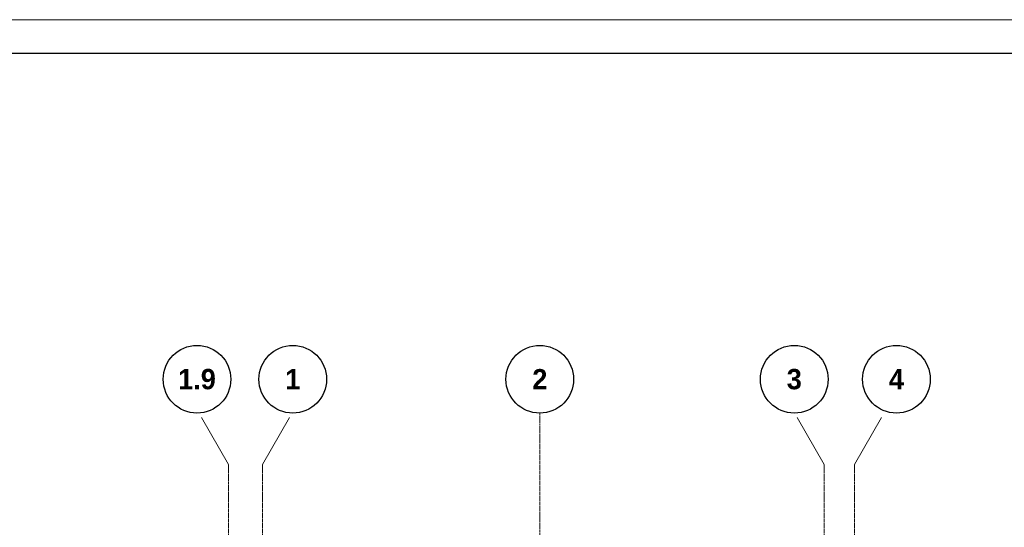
# Model space of a CAD drawing. Header units: millimetres. Extents: x -56135 to 1694203, y -446411 to -23139.
# Tile 124 of 256: x 668678 to 683227, y -105758 to -98264. Entities that reach past the tile are written whole.
import ezdxf

# ---------------------------------------------------------------- set-up
doc = ezdxf.new("R2010")
doc.units = ezdxf.units.MM
doc.linetypes.add('______5', pattern=[1100, 800, -100, 100, -100])
doc.linetypes.add('осевая', pattern=[50.8, 31.75, -6.35, 6.35, -6.35])
for name, color, linetype, lineweight in [('Оси', 40, '______5', 18), ('РАЗМЕРЫ', 1, 'Continuous', 9), ('ТОНКИЕ', 7, 'Continuous', 9)]:
    doc.layers.add(name, color=color, linetype=linetype, lineweight=lineweight)
doc.layers.add('ТОЛСТЫЕ_ОСНОВНЫЕ', color=6, linetype='Continuous')
doc.styles.add('Century Gothic', font='GOTHIC.TTF')

# ---------------------------------------------------------------- blocks, each defined once
blk = doc.blocks.new('NSY101')
at = {"color": 0, "linetype": 'ByBlock', "lineweight": -2}
blk.add_circle((0, 0), 50, dxfattribs=at)
blk = doc.blocks.new('оси 2.2-2.3')
at = {"layer": 'Оси', "color": 16, "linetype": '______5', "lineweight": 0, "transparency": 33554687}
for p, q in [((473954.9, -105027.5), (473518.8, -104272.1)), ((474454.9, -105027.5), (474891.1, -104272.1)), ((482754.9, -105027.5), (482318.8, -104272.1)), ((483204.9, -105027.5), (483641.1, -104272.1))]:
    blk.add_line(p, q, dxfattribs=at)
at = {"layer": 'Оси', "color": 16, "linetype": 'осевая', "lineweight": 0, "transparency": 33554687}
for p, q in [((478554.9, -104267.9), (478554.9, -134893.5)), ((473954.9, -105027.5), (473954.9, -134138.1)), ((474454.9, -105027.5), (474454.9, -134138.1)), ((482754.9, -105027.5), (482754.9, -134138.1)), ((483204.9, -105027.5), (483204.9, -134138.1))]:
    blk.add_line(p, q, dxfattribs=at)
at = {"layer": 'Оси', "color": 16, "linetype": 'Continuous', "lineweight": 25, "transparency": 33554687, "xscale": 9.999999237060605, "yscale": 9.999999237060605, "zscale": 9.999999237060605}
for p in [(473488.8, -103767.9), (474904.4, -103767.9), (478554.4, -103767.9), (482314.4, -103767.9), (483824.4, -103767.9)]:
    blk.add_blockref('NSY101', p, dxfattribs=at)
at = {"layer": 'Оси', "color": 16, "linetype": 'Continuous', "lineweight": 25, "transparency": 33554687, "char_height": 300, "attachment_point": 5, "style": 'Century Gothic'}
for s, insert, width in [('\\A1;{\\fCentury Gothic|i0|b1;\\H300.000000;\\W1.000000;\\C16;1.9}\\P', (473488.8, -103767.9), 735), ('\\A1;{\\fCentury Gothic|i0|b1;\\H300.000000;\\W1.000000;\\C16;1}\\P', (474904.4, -103767.9), 385), ('\\A1;{\\fCentury Gothic|i0|b1;\\H300.000000;\\W1.000000;\\C16;2}\\P', (478554.4, -103767.9), 385), ('\\A1;{\\fCentury Gothic|i0|b1;\\H300.000000;\\W1.000000;\\C16;3}\\P', (482314.4, -103767.9), 385), ('\\A1;{\\fCentury Gothic|i0|b1;\\H300.000000;\\W1.000000;\\C16;4}\\P', (483824.4, -103767.9), 385)]:
    blk.add_mtext(s, dxfattribs=dict(at, insert=insert, width=width))
blk = doc.blocks.new('*U43')
at = {"layer": 'ТОЛСТЫЕ_ОСНОВНЫЕ', "color": 6}
blk.add_lwpolyline([(20, 5), (886, 5), (886, 415), (20, 415)], close=True, dxfattribs=at)
at = {"layer": 'ТОНКИЕ'}
blk.add_lwpolyline([(0, 0), (891, 0), (891, 420), (0, 420)], close=True, dxfattribs=at)

msp = doc.modelspace()

# ---------------------------------------------------------------- block references
at = {"xscale": 100, "yscale": 100, "zscale": 100}
msp.add_blockref('*U43', (661089.5, -140263.7), dxfattribs=at)
at = {"layer": 'РАЗМЕРЫ', "color": 1}
msp.add_blockref('оси 2.2-2.3', (197809.4, 196.2), dxfattribs=at)

doc.saveas('drawing.dxf')
